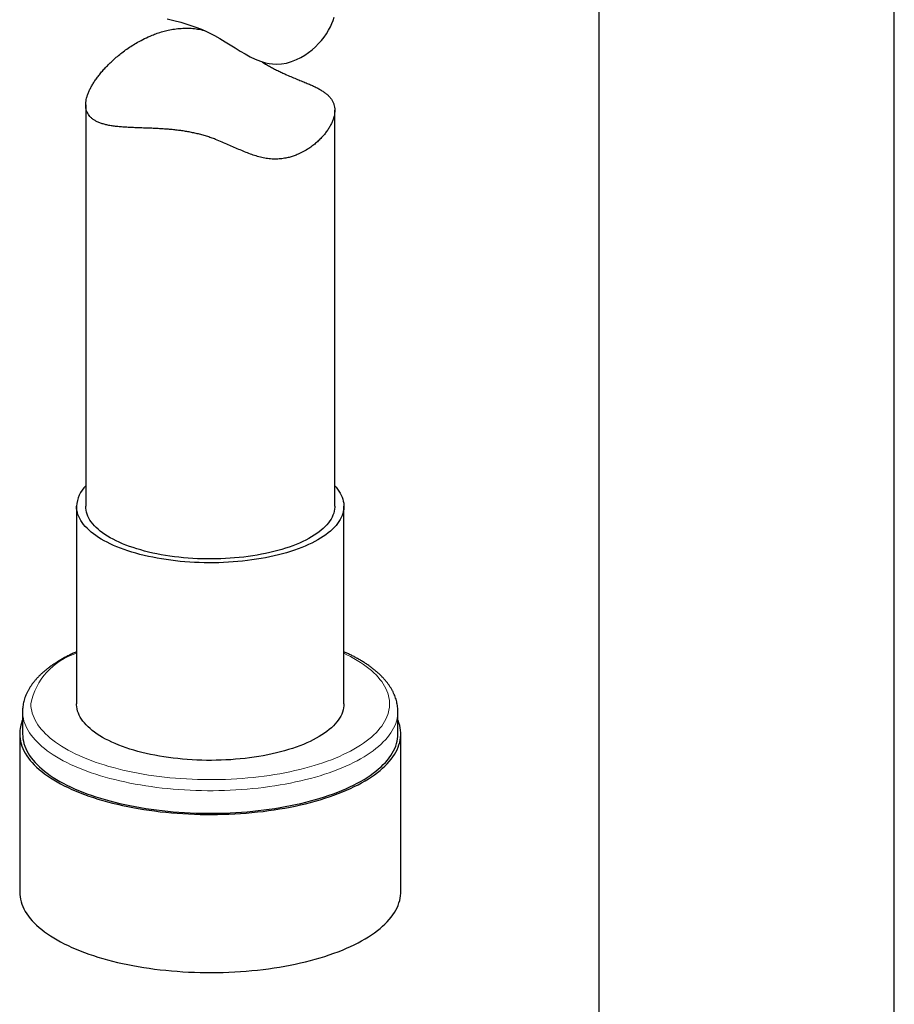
# Model space of a CAD drawing. Header units: millimetres. Extents: x 8 to 1132, y 12 to 2282.
# Tile 42 of 54: x 583 to 636, y 1845 to 1904. Entities that reach past the tile are written whole.
import ezdxf

# ---------------------------------------------------------------- set-up
doc = ezdxf.new("R2010")
doc.units = ezdxf.units.MM

msp = doc.modelspace()

# ---------------------------------------------------------------- linework, layer by layer
at = {"color": 7, "linetype": 'Continuous', "lineweight": 30}
for p, q in [((618.111, 1913.048), (618.111, 1651.291)), ((635.911, 1651.291), (635.911, 1913.048)), ((587.211, 1898.83), (587.211, 1874.656)), ((602.211, 1874.656), (602.211, 1898.501)), ((586.661, 1874.656), (586.661, 1862.762)), ((602.761, 1862.762), (602.761, 1874.656)), ((583.411, 1862.309), (583.411, 1860.949)), ((606.011, 1860.949), (606.011, 1862.309)), ((583.236, 1860.949), (583.236, 1851.433)), ((606.186, 1851.433), (606.186, 1860.949))]:
    msp.add_line(p, q, dxfattribs=at)
at = {"color": 7, "linetype": 'Continuous', "lineweight": 30, "flags": 128}
for points in [[(592.119, 1904.007), (592.526, 1903.912), (592.95, 1903.802), (593.373, 1903.676), (593.783, 1903.537), (594.185, 1903.38), (594.456, 1903.261), (594.72, 1903.134), (594.977, 1902.999), (595.297, 1902.817), (595.608, 1902.63), (595.912, 1902.441), (596.211, 1902.254), (596.513, 1902.069), (596.815, 1901.892), (597.119, 1901.728), (597.425, 1901.582), (597.73, 1901.46), (598.04, 1901.366), (598.254, 1901.319), (598.471, 1901.29), (598.687, 1901.28), (599, 1901.297), (599.307, 1901.349), (599.613, 1901.436), (599.906, 1901.552), (600.159, 1901.678), (600.4, 1901.82), (600.626, 1901.977), (600.844, 1902.148), (601.047, 1902.329), (601.235, 1902.516), (601.411, 1902.713), (601.571, 1902.913), (601.714, 1903.114), (601.842, 1903.319), (601.952, 1903.522), (602.043, 1903.72), (602.116, 1903.917), (602.168, 1904.107)], [(602.211, 1875.892), (602.287, 1875.806), (602.381, 1875.689), (602.465, 1875.571), (602.538, 1875.451), (602.601, 1875.331), (602.654, 1875.209), (602.696, 1875.087), (602.728, 1874.964), (602.749, 1874.841), (602.76, 1874.717), (602.76, 1874.594), (602.749, 1874.47), (602.728, 1874.347), (602.696, 1874.224), (602.654, 1874.102), (602.601, 1873.981), (602.538, 1873.86), (602.465, 1873.74), (602.381, 1873.622), (602.287, 1873.505), (602.183, 1873.389), (602.069, 1873.276), (601.946, 1873.164), (601.813, 1873.054), (601.671, 1872.946), (601.519, 1872.84), (601.359, 1872.737), (601.189, 1872.636), (601.012, 1872.538), (600.825, 1872.443), (600.631, 1872.35), (600.429, 1872.261), (600.22, 1872.175), (600.003, 1872.092), (599.779, 1872.012), (599.549, 1871.936), (599.312, 1871.864), (599.069, 1871.795), (598.82, 1871.73), (598.566, 1871.669), (598.307, 1871.612), (598.043, 1871.559), (597.775, 1871.51), (597.503, 1871.465), (597.227, 1871.424), (596.947, 1871.387), (596.665, 1871.355), (596.38, 1871.327), (596.093, 1871.304), (595.804, 1871.285), (595.514, 1871.27), (595.223, 1871.26), (594.931, 1871.255), (594.638, 1871.254), (594.346, 1871.257), (594.054, 1871.265), (593.763, 1871.277), (593.474, 1871.294), (593.186, 1871.315), (592.9, 1871.341), (592.616, 1871.371), (592.335, 1871.405), (592.058, 1871.444), (591.783, 1871.487), (591.513, 1871.534), (591.247, 1871.585), (590.985, 1871.64), (590.729, 1871.699), (590.477, 1871.762), (590.231, 1871.829), (589.992, 1871.9), (589.758, 1871.974), (589.531, 1872.052), (589.31, 1872.133), (589.097, 1872.217), (588.891, 1872.305), (588.693, 1872.396), (588.503, 1872.49), (588.321, 1872.587), (588.148, 1872.686), (587.983, 1872.788), (587.827, 1872.893), (587.68, 1872.999), (587.542, 1873.108), (587.414, 1873.219), (587.295, 1873.332), (587.186, 1873.447), (587.088, 1873.563), (586.999, 1873.681), (586.92, 1873.8), (586.852, 1873.92), (586.794, 1874.041), (586.746, 1874.163), (586.709, 1874.286), (586.683, 1874.409), (586.667, 1874.532), (586.661, 1874.656), (586.661, 1874.656)], [(602.211, 1874.656), (602.21, 1874.596), (602.199, 1874.477), (602.178, 1874.358), (602.146, 1874.239), (602.104, 1874.122), (602.051, 1874.004), (601.988, 1873.888), (601.915, 1873.773), (601.831, 1873.659), (601.737, 1873.547), (601.634, 1873.436), (601.52, 1873.327), (601.397, 1873.219), (601.265, 1873.114), (601.123, 1873.011), (600.972, 1872.91), (600.812, 1872.812), (600.644, 1872.716), (600.467, 1872.623), (600.282, 1872.533), (600.089, 1872.446), (599.888, 1872.362), (599.681, 1872.282), (599.466, 1872.204), (599.244, 1872.13), (599.016, 1872.06), (598.782, 1871.994), (598.543, 1871.931), (598.297, 1871.872), (598.047, 1871.817), (597.792, 1871.766), (597.533, 1871.719), (597.269, 1871.676), (597.002, 1871.637), (596.732, 1871.603), (596.459, 1871.573), (596.183, 1871.548), (595.906, 1871.526), (595.626, 1871.51), (595.345, 1871.497), (595.064, 1871.489), (594.782, 1871.486), (594.5, 1871.487), (594.218, 1871.493), (593.937, 1871.503), (593.657, 1871.517), (593.378, 1871.536), (593.101, 1871.56), (592.827, 1871.588), (592.555, 1871.62), (592.287, 1871.656), (592.021, 1871.697), (591.76, 1871.742), (591.503, 1871.791), (591.25, 1871.844), (591.002, 1871.901), (590.76, 1871.962), (590.523, 1872.026), (590.292, 1872.095), (590.067, 1872.167), (589.849, 1872.242), (589.637, 1872.321), (589.433, 1872.404), (589.236, 1872.489), (589.047, 1872.578), (588.867, 1872.669), (588.694, 1872.764), (588.53, 1872.861), (588.374, 1872.96), (588.228, 1873.062), (588.091, 1873.166), (587.963, 1873.273), (587.845, 1873.381), (587.736, 1873.491), (587.637, 1873.603), (587.549, 1873.716), (587.47, 1873.83), (587.402, 1873.946), (587.344, 1874.063), (587.296, 1874.18), (587.259, 1874.299), (587.233, 1874.417), (587.217, 1874.536), (587.211, 1874.656)], [(602.761, 1862.762), (602.756, 1862.638), (602.74, 1862.515), (602.714, 1862.392), (602.677, 1862.27), (602.629, 1862.148), (602.571, 1862.027), (602.503, 1861.906), (602.424, 1861.787), (602.335, 1861.67), (602.236, 1861.553), (602.127, 1861.439), (602.009, 1861.326), (601.881, 1861.215), (601.743, 1861.106), (601.596, 1860.999), (601.44, 1860.894), (601.275, 1860.792), (601.102, 1860.693), (600.92, 1860.596), (600.729, 1860.502), (600.531, 1860.412), (600.326, 1860.324), (600.112, 1860.239), (599.892, 1860.158), (599.665, 1860.08), (599.431, 1860.006), (599.191, 1859.935), (598.945, 1859.869), (598.694, 1859.805), (598.437, 1859.746), (598.176, 1859.691), (597.91, 1859.64), (597.639, 1859.593), (597.365, 1859.55), (597.087, 1859.512), (596.807, 1859.477), (596.523, 1859.447), (596.237, 1859.422), (595.949, 1859.4), (595.659, 1859.384), (595.368, 1859.371), (595.077, 1859.363), (594.784, 1859.36), (594.492, 1859.361), (594.2, 1859.367), (593.909, 1859.377), (593.618, 1859.391), (593.329, 1859.41), (593.042, 1859.434), (592.758, 1859.462), (592.475, 1859.494), (592.196, 1859.53), (591.92, 1859.571), (591.648, 1859.616), (591.379, 1859.665), (591.115, 1859.718), (590.856, 1859.775), (590.602, 1859.837), (590.354, 1859.902), (590.111, 1859.97), (589.874, 1860.043), (589.643, 1860.119), (589.42, 1860.198), (589.203, 1860.281), (588.993, 1860.367), (588.791, 1860.457), (588.597, 1860.549), (588.411, 1860.644), (588.233, 1860.742), (588.064, 1860.843), (587.904, 1860.946), (587.752, 1861.052), (587.61, 1861.16), (587.477, 1861.27), (587.353, 1861.382), (587.24, 1861.496), (587.136, 1861.611), (587.042, 1861.728), (586.958, 1861.847), (586.885, 1861.966), (586.821, 1862.087), (586.769, 1862.208), (586.726, 1862.331), (586.695, 1862.454), (586.673, 1862.577), (586.663, 1862.7), (586.661, 1862.762)], [(583.236, 1860.949), (583.242, 1860.802), (583.257, 1860.655), (583.284, 1860.508), (583.321, 1860.362), (583.368, 1860.216), (583.426, 1860.071), (583.494, 1859.927), (583.573, 1859.783), (583.662, 1859.641), (583.761, 1859.5), (583.87, 1859.36), (583.989, 1859.222), (584.118, 1859.085), (584.257, 1858.95), (584.405, 1858.817), (584.563, 1858.686), (584.73, 1858.557), (584.907, 1858.43), (585.092, 1858.305), (585.287, 1858.183), (585.49, 1858.063), (585.701, 1857.946), (585.921, 1857.832), (586.149, 1857.721), (586.385, 1857.613), (586.628, 1857.507), (586.879, 1857.405), (587.137, 1857.306), (587.402, 1857.211), (587.674, 1857.119), (587.952, 1857.03), (588.237, 1856.945), (588.527, 1856.864), (588.824, 1856.787), (589.125, 1856.713), (589.432, 1856.644), (589.744, 1856.578), (590.06, 1856.516), (590.38, 1856.459), (590.705, 1856.405), (591.033, 1856.356), (591.365, 1856.311), (591.699, 1856.27), (592.037, 1856.233), (592.377, 1856.201), (592.719, 1856.174), (593.063, 1856.15), (593.408, 1856.131), (593.755, 1856.117), (594.102, 1856.107), (594.45, 1856.101), (594.798, 1856.1), (595.147, 1856.103), (595.494, 1856.111), (595.842, 1856.123), (596.188, 1856.14), (596.532, 1856.161), (596.875, 1856.187), (597.216, 1856.217), (597.555, 1856.251), (597.891, 1856.29), (598.224, 1856.333), (598.554, 1856.38), (598.88, 1856.431), (599.203, 1856.487), (599.521, 1856.546), (599.835, 1856.61), (600.145, 1856.678), (600.449, 1856.75), (600.748, 1856.825), (601.041, 1856.904), (601.329, 1856.987), (601.61, 1857.074), (601.885, 1857.164), (602.154, 1857.258), (602.415, 1857.355), (602.67, 1857.456), (602.917, 1857.56), (603.157, 1857.666), (603.389, 1857.776), (603.613, 1857.889), (603.828, 1858.004), (604.036, 1858.123), (604.234, 1858.244), (604.424, 1858.367), (604.605, 1858.493), (604.777, 1858.621), (604.94, 1858.751), (605.093, 1858.883), (605.236, 1859.017), (605.37, 1859.153), (605.494, 1859.291), (605.608, 1859.43), (605.713, 1859.57), (605.807, 1859.712), (605.89, 1859.855), (605.964, 1859.999), (606.027, 1860.144), (606.079, 1860.289), (606.122, 1860.435), (606.153, 1860.582), (606.174, 1860.729), (606.185, 1860.876), (606.185, 1861.023), (606.174, 1861.17), (606.153, 1861.317), (606.122, 1861.464), (606.079, 1861.61), (606.027, 1861.755), (606.011, 1861.793)], [(583.411, 1860.949), (583.417, 1860.804), (583.432, 1860.658), (583.459, 1860.513), (583.495, 1860.368), (583.542, 1860.224), (583.6, 1860.08), (583.668, 1859.938), (583.746, 1859.796), (583.834, 1859.655), (583.933, 1859.515), (584.041, 1859.377), (584.16, 1859.24), (584.288, 1859.105), (584.426, 1858.972), (584.574, 1858.84), (584.73, 1858.71), (584.897, 1858.583), (585.072, 1858.457), (585.256, 1858.334), (585.449, 1858.214), (585.651, 1858.095), (585.861, 1857.98), (586.08, 1857.867), (586.306, 1857.758), (586.54, 1857.651), (586.782, 1857.547), (587.031, 1857.446), (587.288, 1857.349), (587.551, 1857.255), (587.821, 1857.164), (588.097, 1857.077), (588.38, 1856.994), (588.668, 1856.914), (588.962, 1856.838), (589.261, 1856.766), (589.566, 1856.698), (589.875, 1856.633), (590.189, 1856.573), (590.507, 1856.517), (590.829, 1856.465), (591.154, 1856.417), (591.483, 1856.373), (591.814, 1856.333), (592.149, 1856.298), (592.486, 1856.267), (592.825, 1856.241), (593.165, 1856.219), (593.507, 1856.201), (593.851, 1856.188), (594.195, 1856.179), (594.539, 1856.174), (594.884, 1856.174), (595.228, 1856.179), (595.572, 1856.188), (595.915, 1856.201), (596.257, 1856.219), (596.598, 1856.241), (596.937, 1856.267), (597.274, 1856.298), (597.608, 1856.333), (597.94, 1856.373), (598.269, 1856.417), (598.594, 1856.465), (598.916, 1856.517), (599.234, 1856.573), (599.548, 1856.633), (599.857, 1856.698), (600.161, 1856.766), (600.461, 1856.838), (600.755, 1856.914), (601.043, 1856.994), (601.325, 1857.077), (601.602, 1857.164), (601.872, 1857.255), (602.135, 1857.349), (602.391, 1857.446), (602.64, 1857.547), (602.882, 1857.651), (603.117, 1857.758), (603.343, 1857.867), (603.561, 1857.98), (603.772, 1858.095), (603.973, 1858.214), (604.166, 1858.334), (604.351, 1858.457), (604.526, 1858.583), (604.692, 1858.71), (604.849, 1858.84), (604.997, 1858.972), (605.135, 1859.105), (605.263, 1859.24), (605.381, 1859.377), (605.49, 1859.515), (605.588, 1859.655), (605.677, 1859.796), (605.755, 1859.938), (605.823, 1860.08), (605.88, 1860.224), (605.927, 1860.368), (605.964, 1860.513), (605.99, 1860.658), (606.006, 1860.804), (606.011, 1860.949)], [(583.236, 1851.433), (583.242, 1851.286), (583.257, 1851.139), (583.284, 1850.992), (583.321, 1850.846), (583.368, 1850.7), (583.426, 1850.555), (583.494, 1850.411), (583.573, 1850.267), (583.662, 1850.125), (583.761, 1849.984), (583.87, 1849.844), (583.989, 1849.706), (584.118, 1849.569), (584.257, 1849.434), (584.405, 1849.301), (584.563, 1849.169), (584.73, 1849.04), (584.907, 1848.913), (585.092, 1848.789), (585.287, 1848.667), (585.49, 1848.547), (585.701, 1848.43), (585.921, 1848.316), (586.149, 1848.205), (586.385, 1848.096), (586.628, 1847.991), (586.879, 1847.889), (587.137, 1847.79), (587.402, 1847.695), (587.674, 1847.603), (587.952, 1847.514), (588.237, 1847.429), (588.527, 1847.348), (588.824, 1847.271), (589.125, 1847.197), (589.432, 1847.127), (589.744, 1847.062), (590.06, 1847), (590.38, 1846.942), (590.705, 1846.889), (591.033, 1846.84), (591.365, 1846.794), (591.699, 1846.754), (592.037, 1846.717), (592.377, 1846.685), (592.719, 1846.657), (593.063, 1846.634), (593.408, 1846.615), (593.755, 1846.601), (594.102, 1846.59), (594.45, 1846.585), (594.798, 1846.584), (595.147, 1846.587), (595.494, 1846.595), (595.842, 1846.607), (596.188, 1846.624), (596.532, 1846.645), (596.875, 1846.671), (597.216, 1846.701), (597.555, 1846.735), (597.891, 1846.774), (598.224, 1846.816), (598.554, 1846.864), (598.88, 1846.915), (599.203, 1846.971), (599.521, 1847.03), (599.835, 1847.094), (600.145, 1847.162), (600.449, 1847.233), (600.748, 1847.309), (601.041, 1847.388), (601.329, 1847.471), (601.61, 1847.558), (601.885, 1847.648), (602.154, 1847.742), (602.415, 1847.839), (602.67, 1847.94), (602.917, 1848.043), (603.157, 1848.15), (603.389, 1848.26), (603.613, 1848.373), (603.828, 1848.488), (604.036, 1848.607), (604.234, 1848.727), (604.424, 1848.851), (604.605, 1848.977), (604.777, 1849.105), (604.94, 1849.235), (605.093, 1849.367), (605.236, 1849.501), (605.37, 1849.637), (605.494, 1849.775), (605.608, 1849.914), (605.713, 1850.054), (605.807, 1850.196), (605.89, 1850.339), (605.964, 1850.483), (606.027, 1850.627), (606.079, 1850.773), (606.122, 1850.919), (606.153, 1851.066), (606.174, 1851.212), (606.185, 1851.36), (606.186, 1851.433)]]:
    msp.add_lwpolyline(points, dxfattribs=at)
at = {"color": 8, "linetype": 'Continuous', "lineweight": 0, "flags": 128}
for points in [[(583.911, 1862.762), (583.917, 1862.619), (583.932, 1862.477), (583.959, 1862.335), (583.996, 1862.193), (584.043, 1862.052), (584.101, 1861.911), (584.169, 1861.771), (584.247, 1861.632), (584.336, 1861.495), (584.435, 1861.358), (584.544, 1861.223), (584.662, 1861.09), (584.791, 1860.958), (584.929, 1860.828), (585.077, 1860.699), (585.234, 1860.573), (585.401, 1860.449), (585.576, 1860.327), (585.761, 1860.208), (585.954, 1860.091), (586.156, 1859.976), (586.366, 1859.865), (586.585, 1859.756), (586.811, 1859.65), (587.045, 1859.547), (587.286, 1859.448), (587.535, 1859.351), (587.791, 1859.258), (588.053, 1859.168), (588.322, 1859.082), (588.598, 1858.999), (588.879, 1858.921), (589.166, 1858.845), (589.458, 1858.774), (589.756, 1858.707), (590.058, 1858.643), (590.365, 1858.584), (590.676, 1858.528), (590.991, 1858.477), (591.31, 1858.43), (591.632, 1858.387), (591.957, 1858.349), (592.285, 1858.314), (592.615, 1858.285), (592.947, 1858.259), (593.281, 1858.238), (593.616, 1858.221), (593.952, 1858.209), (594.289, 1858.201), (594.627, 1858.198), (594.965, 1858.199), (595.302, 1858.205), (595.639, 1858.215), (595.974, 1858.229), (596.309, 1858.248), (596.642, 1858.271), (596.973, 1858.299), (597.302, 1858.331), (597.629, 1858.367), (597.952, 1858.408), (598.273, 1858.453), (598.59, 1858.502), (598.903, 1858.555), (599.212, 1858.613), (599.516, 1858.674), (599.816, 1858.74), (600.111, 1858.809), (600.401, 1858.883), (600.685, 1858.96), (600.963, 1859.04), (601.236, 1859.125), (601.501, 1859.213), (601.761, 1859.304), (602.013, 1859.399), (602.258, 1859.497), (602.496, 1859.598), (602.726, 1859.703), (602.948, 1859.81), (603.163, 1859.92), (603.369, 1860.033), (603.566, 1860.149), (603.755, 1860.267), (603.935, 1860.388), (604.106, 1860.511), (604.268, 1860.636), (604.421, 1860.763), (604.564, 1860.893), (604.697, 1861.024), (604.821, 1861.156), (604.935, 1861.291), (605.039, 1861.426), (605.132, 1861.563), (605.216, 1861.702), (605.289, 1861.841), (605.352, 1861.981), (605.405, 1862.122), (605.447, 1862.264), (605.478, 1862.406), (605.499, 1862.548), (605.51, 1862.691), (605.51, 1862.833), (605.499, 1862.976), (605.478, 1863.118), (605.447, 1863.26), (605.405, 1863.402), (605.352, 1863.543), (605.289, 1863.683), (605.216, 1863.822), (605.132, 1863.961), (605.039, 1864.098), (604.935, 1864.233), (604.821, 1864.368), (604.697, 1864.5), (604.564, 1864.632), (604.421, 1864.761), (604.268, 1864.888), (604.106, 1865.013), (603.935, 1865.136), (603.755, 1865.257), (603.566, 1865.375), (603.369, 1865.491), (603.163, 1865.604), (602.948, 1865.714), (602.761, 1865.805)], [(606.011, 1862.311), (606.011, 1862.309), (606.006, 1862.163), (605.99, 1862.018), (605.964, 1861.872), (605.927, 1861.728), (605.88, 1861.583), (605.823, 1861.44), (605.755, 1861.297), (605.677, 1861.155), (605.588, 1861.014), (605.49, 1860.875), (605.381, 1860.737), (605.263, 1860.6), (605.135, 1860.465), (604.997, 1860.331), (604.849, 1860.199), (604.692, 1860.07), (604.526, 1859.942), (604.351, 1859.817), (604.166, 1859.694), (603.973, 1859.573), (603.772, 1859.455), (603.561, 1859.339), (603.343, 1859.227), (603.117, 1859.117), (602.882, 1859.01), (602.64, 1858.906), (602.391, 1858.806), (602.135, 1858.708), (601.872, 1858.614), (601.602, 1858.524), (601.325, 1858.437), (601.043, 1858.353), (600.755, 1858.274), (600.461, 1858.198), (600.161, 1858.125), (599.857, 1858.057), (599.548, 1857.993), (599.234, 1857.932), (598.916, 1857.876), (598.594, 1857.824), (598.269, 1857.776), (597.94, 1857.732), (597.608, 1857.693), (597.274, 1857.658), (596.937, 1857.627), (596.598, 1857.6), (596.257, 1857.578), (595.915, 1857.56), (595.572, 1857.547), (595.228, 1857.538), (594.884, 1857.534), (594.539, 1857.534), (594.195, 1857.538), (593.851, 1857.547), (593.507, 1857.56), (593.165, 1857.578), (592.825, 1857.6), (592.486, 1857.627), (592.149, 1857.658), (591.814, 1857.693), (591.483, 1857.732), (591.154, 1857.776), (590.829, 1857.824), (590.507, 1857.876), (590.189, 1857.932), (589.875, 1857.993), (589.566, 1858.057), (589.261, 1858.125), (588.962, 1858.198), (588.668, 1858.274), (588.38, 1858.353), (588.097, 1858.437), (587.821, 1858.524), (587.551, 1858.614), (587.288, 1858.708), (587.031, 1858.806), (586.782, 1858.906), (586.54, 1859.01), (586.306, 1859.117), (586.08, 1859.227), (585.861, 1859.339), (585.651, 1859.455), (585.449, 1859.573), (585.256, 1859.694), (585.072, 1859.817), (584.897, 1859.942), (584.73, 1860.07), (584.574, 1860.199), (584.426, 1860.331), (584.288, 1860.465), (584.16, 1860.6), (584.041, 1860.737), (583.933, 1860.875), (583.834, 1861.014), (583.746, 1861.155), (583.668, 1861.297), (583.6, 1861.44), (583.542, 1861.583), (583.495, 1861.728), (583.459, 1861.872), (583.432, 1862.018), (583.417, 1862.163), (583.411, 1862.309), (583.411, 1862.309)]]:
    msp.add_lwpolyline(points, dxfattribs=at)
at = {"color": 7, "linetype": 'Continuous', "lineweight": 30}
for centre, radius, start, end in [((588.542, 1874.559), 1.883, 134.96241, 177.05869), ((585.42, 1860.936), 2.184, 156.90343, 179.66079)]:
    msp.add_arc(centre, radius, start, end, dxfattribs=at)
at = {"color": 8, "linetype": 'Continuous', "lineweight": 0}
msp.add_arc((587.816, 1861.997), 3.979, 106.87301, 168.91375, dxfattribs=at)
at = {"color": 7, "linetype": 'Continuous', "lineweight": 30}
for points, knots in [([(602.211, 1898.501), (602.209, 1898.443), (602.205, 1898.327), (602.17, 1898.144), (602.115, 1897.954), (602.036, 1897.756), (601.934, 1897.554), (601.81, 1897.351), (601.667, 1897.15), (601.505, 1896.952), (601.321, 1896.756), (601.116, 1896.563), (600.89, 1896.376), (600.632, 1896.192), (600.339, 1896.015), (600.045, 1895.871), (599.772, 1895.762), (599.525, 1895.683), (599.249, 1895.617), (598.944, 1895.571), (598.605, 1895.554), (598.258, 1895.576), (597.908, 1895.633), (597.56, 1895.721), (597.216, 1895.832), (596.868, 1895.963), (596.517, 1896.11), (596.161, 1896.267), (595.797, 1896.43), (595.423, 1896.593), (595.078, 1896.734), (594.767, 1896.849), (594.491, 1896.94), (594.213, 1897.022), (593.933, 1897.093), (593.653, 1897.156), (593.368, 1897.21), (593.081, 1897.257), (592.792, 1897.296), (592.494, 1897.33), (592.189, 1897.359), (591.878, 1897.381), (591.572, 1897.399), (591.27, 1897.414), (590.973, 1897.425), (590.661, 1897.436), (590.335, 1897.447), (590, 1897.459), (589.677, 1897.476), (589.369, 1897.497), (589.075, 1897.525), (588.801, 1897.561), (588.549, 1897.606), (588.317, 1897.661), (588.102, 1897.728), (587.907, 1897.808), (587.732, 1897.902), (587.584, 1898.008), (587.463, 1898.125), (587.367, 1898.25), (587.292, 1898.39), (587.24, 1898.545), (587.212, 1898.714), (587.209, 1898.887), (587.227, 1899.063), (587.264, 1899.238), (587.319, 1899.422), (587.394, 1899.615), (587.488, 1899.816), (587.6, 1900.02), (587.729, 1900.227), (587.873, 1900.435), (588.034, 1900.647), (588.213, 1900.862), (588.409, 1901.079), (588.625, 1901.3), (588.862, 1901.525), (589.12, 1901.75), (589.397, 1901.972), (589.692, 1902.189), (590.004, 1902.399), (590.358, 1902.613), (590.757, 1902.825), (591.157, 1903.004), (591.523, 1903.142), (591.849, 1903.245), (592.195, 1903.333), (592.563, 1903.401), (592.955, 1903.442), (593.354, 1903.452), (593.755, 1903.425), (594.086, 1903.378), (594.279, 1903.327), (594.344, 1903.31)], [0, 0, 0, 0, 0.011359, 0.022728, 0.034087, 0.045795, 0.057513, 0.069221, 0.080574, 0.091935, 0.103288, 0.11495, 0.126622, 0.138283, 0.15165, 0.165015, 0.174144, 0.183279, 0.192406, 0.203752, 0.215095, 0.226798, 0.238504, 0.249979, 0.261469, 0.272952, 0.2847, 0.296454, 0.308202, 0.320162, 0.332119, 0.340268, 0.348424, 0.356571, 0.36457, 0.372578, 0.380578, 0.388868, 0.397166, 0.405457, 0.414755, 0.424063, 0.433363, 0.442924, 0.452492, 0.462055, 0.47414, 0.486237, 0.498324, 0.510757, 0.5232, 0.535633, 0.547803, 0.559982, 0.572151, 0.584704, 0.597268, 0.609819, 0.621443, 0.633078, 0.644701, 0.656743, 0.668798, 0.68084, 0.691314, 0.701795, 0.712269, 0.723047, 0.733835, 0.744614, 0.755113, 0.76562, 0.77612, 0.786873, 0.797634, 0.808388, 0.819918, 0.831455, 0.842986, 0.854805, 0.866633, 0.878452, 0.893089, 0.907725, 0.917727, 0.927736, 0.937736, 0.948929, 0.960121, 0.971615, 0.983108, 0.994317, 1, 1, 1, 1]), ([(597.803, 1901.438), (597.825, 1901.424), (597.927, 1901.36), (598.109, 1901.252), (598.35, 1901.114), (598.593, 1900.984), (598.836, 1900.861), (599.079, 1900.746), (599.351, 1900.622), (599.649, 1900.494), (599.968, 1900.363), (600.271, 1900.24), (600.551, 1900.124), (600.807, 1900.013), (601.038, 1899.906), (601.251, 1899.797), (601.447, 1899.683), (601.623, 1899.563), (601.776, 1899.438), (601.907, 1899.305), (602.016, 1899.165), (602.102, 1899.016), (602.164, 1898.855), (602.204, 1898.684), (602.209, 1898.562), (602.211, 1898.501)], [0, 0, 0, 0, 0.00899, 0.042135, 0.075305, 0.108439, 0.142745, 0.177087, 0.211399, 0.261069, 0.310746, 0.361504, 0.412268, 0.459933, 0.507639, 0.555309, 0.604344, 0.653417, 0.702451, 0.751236, 0.80006, 0.848842, 0.899212, 0.949631, 1, 1, 1, 1]), ([(586.661, 1865.901), (586.633, 1865.889), (586.527, 1865.842), (586.351, 1865.758), (586.132, 1865.649), (585.92, 1865.537), (585.716, 1865.421), (585.518, 1865.302), (585.329, 1865.181), (585.147, 1865.056), (584.973, 1864.929), (584.807, 1864.798), (584.649, 1864.665), (584.5, 1864.529), (584.36, 1864.391), (584.229, 1864.25), (584.108, 1864.107), (583.995, 1863.963), (583.893, 1863.816), (583.8, 1863.668), (583.717, 1863.518), (583.644, 1863.367), (583.581, 1863.216), (583.528, 1863.064), (583.485, 1862.912), (583.452, 1862.76), (583.428, 1862.607), (583.414, 1862.457), (583.412, 1862.358), (583.411, 1862.309)], [0, 0, 0, 0, 0.014105, 0.052977, 0.091892, 0.130849, 0.169848, 0.208885, 0.247956, 0.287052, 0.326164, 0.365273, 0.404356, 0.443389, 0.482339, 0.521172, 0.559845, 0.598315, 0.636538, 0.674473, 0.712086, 0.749353, 0.786262, 0.822817, 0.859037, 0.894956, 0.930619, 0.966084, 1, 1, 1, 1]), ([(606.011, 1862.311), (606.01, 1862.351), (606.01, 1862.443), (605.997, 1862.584), (605.975, 1862.735), (605.944, 1862.885), (605.903, 1863.035), (605.853, 1863.185), (605.794, 1863.333), (605.725, 1863.481), (605.646, 1863.627), (605.558, 1863.773), (605.46, 1863.917), (605.353, 1864.061), (605.236, 1864.202), (605.109, 1864.342), (604.974, 1864.48), (604.829, 1864.615), (604.676, 1864.749), (604.514, 1864.879), (604.344, 1865.008), (604.165, 1865.133), (603.979, 1865.256), (603.784, 1865.375), (603.583, 1865.492), (603.374, 1865.606), (603.158, 1865.716), (602.954, 1865.815), (602.819, 1865.875), (602.761, 1865.901)], [0, 0, 0, 0, 0.028303, 0.063579, 0.098893, 0.134316, 0.169914, 0.205742, 0.241848, 0.27827, 0.315028, 0.352131, 0.389575, 0.42734, 0.465398, 0.503713, 0.542244, 0.580951, 0.619792, 0.658731, 0.697735, 0.736778, 0.775837, 0.81489, 0.853925, 0.892933, 0.931908, 0.970847, 1, 1, 1, 1])]:
    msp.add_open_spline(points, degree=3, knots=knots, dxfattribs=at)

doc.saveas('drawing.dxf')
